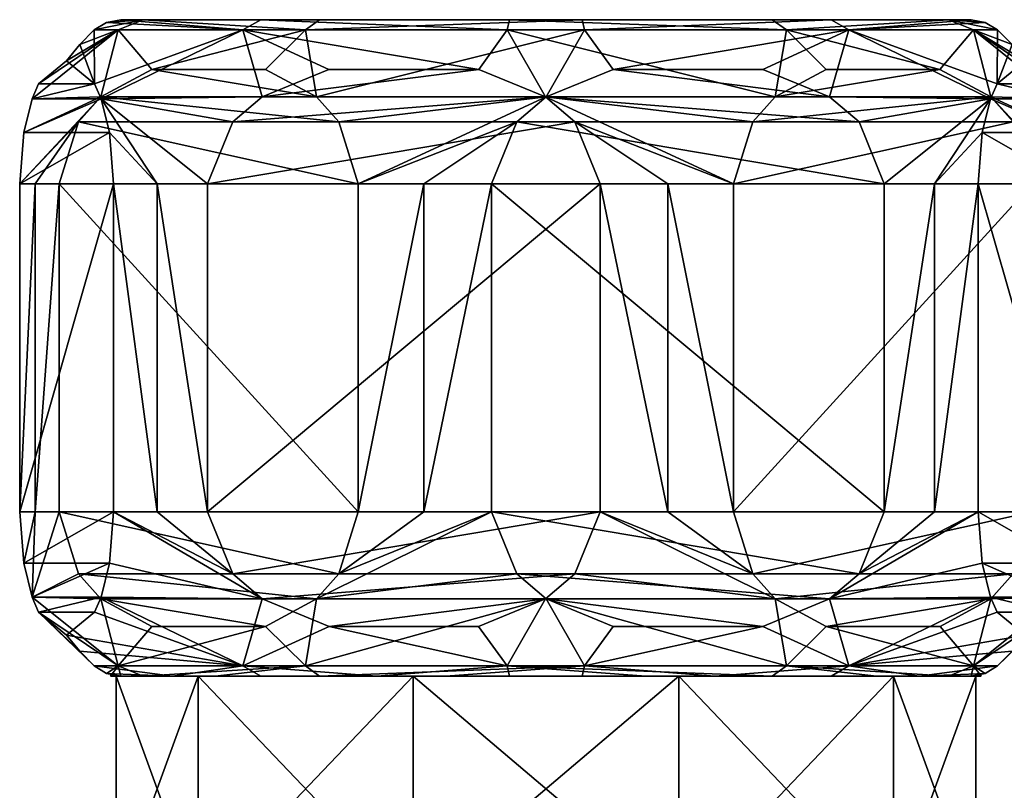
# Model space of a CAD drawing. Header units: metres. Extents: x -150 to 150, y -23 to 84.
# Tile 9 of 27: x -89 to -65, y 33 to 52. Entities that reach past the tile are written whole.
import ezdxf

# ---------------------------------------------------------------- set-up
doc = ezdxf.new("R2010")
doc.units = ezdxf.units.M
doc.layers.add('solid_26009110_SW0001', color=7, linetype='CONTINUOUS')

msp = doc.modelspace()

# ---------------------------------------------------------------- linework, layer by layer
at = {"layer": 'solid_26009110_SW0001'}
for points in [[(-87.507088, 51.849998, 2.58777), (-86.315651, 52.099998, -4.121289), (-86.925972, 51.849998, -4.376252)], [(-87.207375, 52.035416, 2.517308), (-86.315651, 52.099998, -4.121289), (-87.507088, 51.849998, 2.58777)], [(-87.207375, 52.035416, 2.517308), (-86.863205, 52.099998, 2.436393), (-86.315651, 52.099998, -4.121289)], [(-87.207375, 52.035416, 2.517308), (-83.883865, 51.849998, 8.563353), (-86.863205, 52.099998, 2.436393)], [(-86.925972, 51.849998, -4.376252), (-86.315651, 52.099998, -4.121289), (-82.362488, 51.849998, -9.668698)], [(-86.863205, 52.099998, 2.436393), (-83.451088, 52.099998, 8.063149), (-66.136795, 52.099998, -2.436393)], [(-69.548912, 52.099998, -8.063149), (-86.863205, 52.099998, 2.436393), (-66.136795, 52.099998, -2.436393)], [(-83.883865, 51.849998, 8.563353), (-83.451088, 52.099998, 8.063149), (-86.863205, 52.099998, 2.436393)], [(-69.548912, 52.099998, -8.063149), (-86.315651, 52.099998, -4.121289), (-86.863205, 52.099998, 2.436393)], [(-75.615105, 52.099998, -10.608909), (-82.019234, 52.099998, -9.103296), (-86.315651, 52.099998, -4.121289)], [(-82.362488, 51.849998, -9.668698), (-86.315651, 52.099998, -4.121289), (-82.019234, 52.099998, -9.103296)], [(-69.548912, 52.099998, -8.063149), (-75.615105, 52.099998, -10.608909), (-86.315651, 52.099998, -4.121289)], [(-77.440262, 51.849998, 11.268027), (-83.451088, 52.099998, 8.063149), (-83.883865, 51.849998, 8.563353)], [(-83.451088, 52.099998, 8.063149), (-66.684349, 52.099998, 4.121289), (-66.136795, 52.099998, -2.436393)], [(-83.451088, 52.099998, 8.063149), (-77.384895, 52.099998, 10.608909), (-66.684349, 52.099998, 4.121289)], [(-77.440262, 51.849998, 11.268027), (-77.384895, 52.099998, 10.608909), (-83.451088, 52.099998, 8.063149)], [(-82.362488, 51.849998, -9.668698), (-82.019234, 52.099998, -9.103296), (-75.615105, 52.099998, -10.608909)], [(-82.362488, 51.849998, -9.668698), (-75.615105, 52.099998, -10.608909), (-75.559738, 51.849998, -11.268027)], [(-70.637512, 51.849998, 9.668698), (-77.384895, 52.099998, 10.608909), (-77.440262, 51.849998, 11.268027)], [(-77.384895, 52.099998, 10.608909), (-70.980766, 52.099998, 9.103296), (-66.684349, 52.099998, 4.121289)], [(-70.637512, 51.849998, 9.668698), (-70.980766, 52.099998, 9.103296), (-77.384895, 52.099998, 10.608909)], [(-75.559738, 51.849998, -11.268027), (-75.615105, 52.099998, -10.608909), (-69.548912, 52.099998, -8.063149)], [(-75.559738, 51.849998, -11.268027), (-69.548912, 52.099998, -8.063149), (-69.116135, 51.849998, -8.563353)], [(-70.637512, 51.849998, 9.668698), (-66.684349, 52.099998, 4.121289), (-70.980766, 52.099998, 9.103296)], [(-66.074028, 51.849998, 4.376252), (-66.684349, 52.099998, 4.121289), (-70.637512, 51.849998, 9.668698)], [(-69.116135, 51.849998, -8.563353), (-69.548912, 52.099998, -8.063149), (-66.136795, 52.099998, -2.436393)], [(-65.792625, 52.035416, -2.517308), (-69.116135, 51.849998, -8.563353), (-66.136795, 52.099998, -2.436393)], [(-65.792625, 52.035416, -2.517308), (-66.136795, 52.099998, -2.436393), (-66.684349, 52.099998, 4.121289)], [(-66.074028, 51.849998, 4.376252), (-65.492912, 51.849998, -2.58777), (-66.684349, 52.099998, 4.121289)], [(-65.792625, 52.035416, -2.517308), (-66.684349, 52.099998, 4.121289), (-65.492912, 51.849998, -2.58777)], [(-86.925972, 51.849998, -4.376252), (-87.345856, 50.216743, -6.274085), (-89.022163, 50.173885, -0.829408)], [(-86.925972, 51.849998, -4.376252), (-89.022163, 50.173885, -0.829408), (-88.863708, 50.539169, -0.155392)], [(-88.181511, 51.099998, 2.746327), (-86.925972, 51.849998, -4.376252), (-88.863708, 50.539169, -0.155392)], [(-88.181511, 51.099998, 2.746327), (-87.862984, 51.492729, 2.671442), (-86.925972, 51.849998, -4.376252)], [(-87.862984, 51.492729, 2.671442), (-87.507088, 51.849998, 2.58777), (-86.925972, 51.849998, -4.376252)], [(-87.499466, 50.539452, 5.647408), (-87.507088, 51.849998, 2.58777), (-87.862984, 51.492729, 2.671442)], [(-87.207375, 52.035416, 2.517308), (-87.507088, 51.849998, 2.58777), (-83.883865, 51.849998, 8.563353)], [(-87.499466, 50.539452, 5.647408), (-83.883865, 51.849998, 8.563353), (-87.507088, 51.849998, 2.58777)], [(-87.499466, 50.539452, 5.647408), (-87.340889, 50.173988, 6.321902), (-83.883865, 51.849998, 8.563353)], [(-86.925972, 51.849998, -4.376252), (-86.10627, 50.88868, -7.439354), (-87.345856, 50.216743, -6.274085)], [(-87.340889, 50.173988, 6.321902), (-83.414932, 50.216244, 10.44923), (-83.883865, 51.849998, 8.563353)], [(-86.925972, 51.849998, -4.376252), (-82.362488, 51.849998, -9.668698), (-86.10627, 50.88868, -7.439354)], [(-82.362488, 51.849998, -9.668698), (-83.331245, 50.888432, -10.048016), (-86.10627, 50.88868, -7.439354)], [(-78.137314, 50.888138, 12.039622), (-77.440262, 51.849998, 11.268027), (-83.883865, 51.849998, 8.563353)], [(-81.787727, 50.888062, 10.939582), (-78.137314, 50.888138, 12.039622), (-83.883865, 51.849998, 8.563353)], [(-83.414932, 50.216244, 10.44923), (-81.787727, 50.888062, 10.939582), (-83.883865, 51.849998, 8.563353)], [(-82.362488, 51.849998, -9.668698), (-82.092117, 50.216484, -11.212851), (-83.331245, 50.888432, -10.048016)], [(-82.362488, 51.849998, -9.668698), (-75.559738, 51.849998, -11.268027), (-82.092117, 50.216484, -11.212851)], [(-75.559738, 51.849998, -11.268027), (-76.490013, 50.216358, -12.530012), (-82.092117, 50.216484, -11.212851)], [(-78.137314, 50.888138, 12.039622), (-76.509987, 50.216358, 12.530012), (-77.440262, 51.849998, 11.268027)], [(-70.907883, 50.216484, 11.212851), (-70.637512, 51.849998, 9.668698), (-77.440262, 51.849998, 11.268027)], [(-76.509987, 50.216358, 12.530012), (-70.907883, 50.216484, 11.212851), (-77.440262, 51.849998, 11.268027)], [(-75.559738, 51.849998, -11.268027), (-74.862686, 50.888138, -12.039622), (-76.490013, 50.216358, -12.530012)], [(-75.559738, 51.849998, -11.268027), (-69.116135, 51.849998, -8.563353), (-74.862686, 50.888138, -12.039622)], [(-69.116135, 51.849998, -8.563353), (-71.212273, 50.888062, -10.939582), (-74.862686, 50.888138, -12.039622)], [(-69.116135, 51.849998, -8.563353), (-69.585068, 50.216244, -10.44923), (-71.212273, 50.888062, -10.939582)], [(-70.907883, 50.216484, 11.212851), (-69.668755, 50.888432, 10.048016), (-70.637512, 51.849998, 9.668698)], [(-66.89373, 50.88868, 7.439354), (-66.074028, 51.849998, 4.376252), (-70.637512, 51.849998, 9.668698)], [(-69.668755, 50.888432, 10.048016), (-66.89373, 50.88868, 7.439354), (-70.637512, 51.849998, 9.668698)], [(-69.116135, 51.849998, -8.563353), (-65.659111, 50.173988, -6.321902), (-69.585068, 50.216244, -10.44923)], [(-65.792625, 52.035416, -2.517308), (-65.492912, 51.849998, -2.58777), (-69.116135, 51.849998, -8.563353)], [(-69.116135, 51.849998, -8.563353), (-65.500534, 50.539452, -5.647408), (-65.659111, 50.173988, -6.321902)], [(-69.116135, 51.849998, -8.563353), (-65.492912, 51.849998, -2.58777), (-65.500534, 50.539452, -5.647408)], [(-66.89373, 50.88868, 7.439354), (-65.654144, 50.216743, 6.274085), (-66.074028, 51.849998, 4.376252)], [(-66.074028, 51.849998, 4.376252), (-64.818489, 51.099998, -2.746327), (-65.137016, 51.492729, -2.671442)], [(-64.136292, 50.539169, 0.155392), (-64.818489, 51.099998, -2.746327), (-66.074028, 51.849998, 4.376252)], [(-66.074028, 51.849998, 4.376252), (-65.137016, 51.492729, -2.671442), (-65.492912, 51.849998, -2.58777)], [(-63.977833, 50.173885, 0.829408), (-64.136292, 50.539169, 0.155392), (-66.074028, 51.849998, 4.376252)], [(-65.654144, 50.216743, 6.274085), (-63.977833, 50.173885, 0.829408), (-66.074028, 51.849998, 4.376252)], [(-65.492912, 51.849998, -2.58777), (-65.137016, 51.492729, -2.671442), (-65.500534, 50.539452, -5.647408)], [(-87.499466, 50.539452, 5.647408), (-87.862984, 51.492729, 2.671442), (-88.181511, 51.099998, 2.746327)], [(-65.137016, 51.492729, -2.671442), (-64.818489, 51.099998, -2.746327), (-65.500534, 50.539452, -5.647408)], [(-87.499466, 50.539452, 5.647408), (-88.181511, 51.099998, 2.746327), (-88.863708, 50.539169, -0.155392)], [(-82.092117, 50.216484, -11.212851), (-87.345856, 50.216743, -6.274085), (-86.10627, 50.88868, -7.439354)], [(-82.092117, 50.216484, -11.212851), (-86.10627, 50.88868, -7.439354), (-83.331245, 50.888432, -10.048016)], [(-83.414932, 50.216244, 10.44923), (-76.509987, 50.216358, 12.530012), (-78.137314, 50.888138, 12.039622)], [(-83.414932, 50.216244, 10.44923), (-78.137314, 50.888138, 12.039622), (-81.787727, 50.888062, 10.939582)], [(-69.585068, 50.216244, -10.44923), (-76.490013, 50.216358, -12.530012), (-74.862686, 50.888138, -12.039622)], [(-69.585068, 50.216244, -10.44923), (-74.862686, 50.888138, -12.039622), (-71.212273, 50.888062, -10.939582)], [(-70.907883, 50.216484, 11.212851), (-65.654144, 50.216743, 6.274085), (-66.89373, 50.88868, 7.439354)], [(-70.907883, 50.216484, 11.212851), (-66.89373, 50.88868, 7.439354), (-69.668755, 50.888432, 10.048016)], [(-64.136292, 50.539169, 0.155392), (-65.500534, 50.539452, -5.647408), (-64.818489, 51.099998, -2.746327)], [(-87.499466, 50.539452, 5.647408), (-88.863708, 50.539169, -0.155392), (-89.022163, 50.173885, -0.829408)], [(-87.499466, 50.539452, 5.647408), (-89.022163, 50.173885, -0.829408), (-87.340889, 50.173988, 6.321902)], [(-63.977833, 50.173885, 0.829408), (-65.659111, 50.173988, -6.321902), (-65.500534, 50.539452, -5.647408)], [(-63.977833, 50.173885, 0.829408), (-65.500534, 50.539452, -5.647408), (-64.136292, 50.539169, 0.155392)], [(-87.345856, 50.216743, -6.274085), (-87.892998, 49.611195, -5.759746), (-89.325813, 48.099998, -2.120969)], [(-89.227753, 49.349739, -1.703872), (-87.345856, 50.216743, -6.274085), (-89.325813, 48.099998, -2.120969)], [(-89.227753, 49.349739, -1.703872), (-89.022163, 50.173885, -0.829408), (-87.345856, 50.216743, -6.274085)], [(-87.340889, 50.173988, 6.321902), (-89.022163, 50.173885, -0.829408), (-89.227753, 49.349739, -1.703872)], [(-87.1353, 49.349945, 7.196382), (-87.340889, 50.173988, 6.321902), (-89.227753, 49.349739, -1.703872)], [(-81.545044, 49.610825, -11.72713), (-87.892998, 49.611195, -5.759746), (-87.345856, 50.216743, -6.274085)], [(-81.545044, 49.610825, -11.72713), (-87.345856, 50.216743, -6.274085), (-82.092117, 50.216484, -11.212851)], [(-84.134132, 49.610077, 10.2325), (-83.414932, 50.216244, 10.44923), (-87.340889, 50.173988, 6.321902)], [(-85.971931, 48.099998, 8.904073), (-87.340889, 50.173988, 6.321902), (-87.1353, 49.349945, 7.196382)], [(-84.749718, 48.099998, 10.046996), (-84.134132, 49.610077, 10.2325), (-87.340889, 50.173988, 6.321902)], [(-85.971931, 48.099998, 8.904073), (-84.749718, 48.099998, 10.046996), (-87.340889, 50.173988, 6.321902)], [(-84.134132, 49.610077, 10.2325), (-76.509987, 50.216358, 12.530012), (-83.414932, 50.216244, 10.44923)], [(-75.790985, 49.610516, 12.746679), (-76.509987, 50.216358, 12.530012), (-84.134132, 49.610077, 10.2325)], [(-81.545044, 49.610825, -11.72713), (-82.092117, 50.216484, -11.212851), (-76.490013, 50.216358, -12.530012)], [(-81.545044, 49.610825, -11.72713), (-76.490013, 50.216358, -12.530012), (-81.076096, 48.099998, -12.167965)], [(-77.209015, 49.610516, -12.746679), (-81.076096, 48.099998, -12.167965), (-76.490013, 50.216358, -12.530012)], [(-68.865868, 49.610077, -10.2325), (-77.209015, 49.610516, -12.746679), (-76.490013, 50.216358, -12.530012)], [(-71.454956, 49.610825, 11.72713), (-70.907883, 50.216484, 11.212851), (-76.509987, 50.216358, 12.530012)], [(-75.790985, 49.610516, 12.746679), (-71.923904, 48.099998, 12.167965), (-76.509987, 50.216358, 12.530012)], [(-71.454956, 49.610825, 11.72713), (-76.509987, 50.216358, 12.530012), (-71.923904, 48.099998, 12.167965)], [(-68.865868, 49.610077, -10.2325), (-76.490013, 50.216358, -12.530012), (-69.585068, 50.216244, -10.44923)], [(-71.454956, 49.610825, 11.72713), (-65.654144, 50.216743, 6.274085), (-70.907883, 50.216484, 11.212851)], [(-71.454956, 49.610825, 11.72713), (-65.107002, 49.611195, 5.759746), (-65.654144, 50.216743, 6.274085)], [(-68.865868, 49.610077, -10.2325), (-69.585068, 50.216244, -10.44923), (-65.659111, 50.173988, -6.321902)], [(-68.865868, 49.610077, -10.2325), (-65.659111, 50.173988, -6.321902), (-68.250282, 48.099998, -10.046996)], [(-67.028069, 48.099998, -8.904073), (-68.250282, 48.099998, -10.046996), (-65.659111, 50.173988, -6.321902)], [(-65.8647, 49.349945, -7.196382), (-67.028069, 48.099998, -8.904073), (-65.659111, 50.173988, -6.321902)], [(-63.772247, 49.349739, 1.703872), (-65.8647, 49.349945, -7.196382), (-65.659111, 50.173988, -6.321902)], [(-63.772247, 49.349739, 1.703872), (-65.659111, 50.173988, -6.321902), (-63.977833, 50.173885, 0.829408)], [(-63.772247, 49.349739, 1.703872), (-63.977833, 50.173885, 0.829408), (-65.654144, 50.216743, 6.274085)], [(-65.107002, 49.611195, 5.759746), (-63.674187, 48.099998, 2.120969), (-65.654144, 50.216743, 6.274085)], [(-63.772247, 49.349739, 1.703872), (-65.654144, 50.216743, 6.274085), (-63.674187, 48.099998, 2.120969)], [(-87.892998, 49.611195, -5.759746), (-88.947121, 48.099998, -3.750897), (-89.325813, 48.099998, -2.120969)], [(-87.892998, 49.611195, -5.759746), (-88.362198, 48.099998, -5.318678), (-88.947121, 48.099998, -3.750897)], [(-81.076096, 48.099998, -12.167965), (-88.362198, 48.099998, -5.318678), (-87.892998, 49.611195, -5.759746)], [(-81.545044, 49.610825, -11.72713), (-81.076096, 48.099998, -12.167965), (-87.892998, 49.611195, -5.759746)], [(-75.790985, 49.610516, 12.746679), (-84.134132, 49.610077, 10.2325), (-84.749718, 48.099998, 10.046996)], [(-75.790985, 49.610516, 12.746679), (-84.749718, 48.099998, 10.046996), (-75.175011, 48.099998, 12.932301)], [(-77.209015, 49.610516, -12.746679), (-79.475189, 48.099998, -12.654969), (-81.076096, 48.099998, -12.167965)], [(-77.209015, 49.610516, -12.746679), (-77.824989, 48.099998, -12.932301), (-79.475189, 48.099998, -12.654969)], [(-68.250282, 48.099998, -10.046996), (-77.824989, 48.099998, -12.932301), (-77.209015, 49.610516, -12.746679)], [(-68.865868, 49.610077, -10.2325), (-68.250282, 48.099998, -10.046996), (-77.209015, 49.610516, -12.746679)], [(-75.790985, 49.610516, 12.746679), (-73.524811, 48.099998, 12.654969), (-71.923904, 48.099998, 12.167965)], [(-75.790985, 49.610516, 12.746679), (-75.175011, 48.099998, 12.932301), (-73.524811, 48.099998, 12.654969)], [(-71.923904, 48.099998, 12.167965), (-64.637802, 48.099998, 5.318678), (-65.107002, 49.611195, 5.759746)], [(-71.454956, 49.610825, 11.72713), (-71.923904, 48.099998, 12.167965), (-65.107002, 49.611195, 5.759746)], [(-87.1353, 49.349945, 7.196382), (-89.227753, 49.349739, -1.703872), (-89.325813, 48.099998, -2.120969)], [(-87.037209, 48.099998, 7.613623), (-87.1353, 49.349945, 7.196382), (-89.325813, 48.099998, -2.120969)], [(-87.037209, 48.099998, 7.613623), (-85.971931, 48.099998, 8.904073), (-87.1353, 49.349945, 7.196382)], [(-65.8647, 49.349945, -7.196382), (-65.962791, 48.099998, -7.613623), (-67.028069, 48.099998, -8.904073)], [(-63.674187, 48.099998, 2.120969), (-65.962791, 48.099998, -7.613623), (-65.8647, 49.349945, -7.196382)], [(-63.772247, 49.349739, 1.703872), (-63.674187, 48.099998, 2.120969), (-65.8647, 49.349945, -7.196382)], [(-89.325813, 40.099998, -2.120969), (-89.325813, 48.099998, -2.120969), (-88.947121, 48.099998, -3.750897)], [(-87.037209, 48.099998, 7.613623), (-89.325813, 48.099998, -2.120969), (-89.325813, 40.099998, -2.120969)], [(-89.325813, 40.099998, -2.120969), (-88.947121, 48.099998, -3.750897), (-88.947121, 40.099998, -3.750897)], [(-87.037209, 40.099998, 7.613623), (-87.037209, 48.099998, 7.613623), (-89.325813, 40.099998, -2.120969)], [(-88.947121, 40.099998, -3.750897), (-88.947121, 48.099998, -3.750897), (-88.362198, 48.099998, -5.318678)], [(-88.947121, 40.099998, -3.750897), (-88.362198, 48.099998, -5.318678), (-88.362198, 40.099998, -5.318678)], [(-81.076096, 40.099998, -12.167965), (-88.362198, 48.099998, -5.318678), (-81.076096, 48.099998, -12.167965)], [(-81.076096, 40.099998, -12.167965), (-88.362198, 40.099998, -5.318678), (-88.362198, 48.099998, -5.318678)], [(-85.971931, 40.099998, 8.904073), (-85.971931, 48.099998, 8.904073), (-87.037209, 48.099998, 7.613623)], [(-85.971931, 40.099998, 8.904073), (-87.037209, 48.099998, 7.613623), (-87.037209, 40.099998, 7.613623)], [(-84.749718, 40.099998, 10.046996), (-84.749718, 48.099998, 10.046996), (-85.971931, 48.099998, 8.904073)], [(-85.971931, 40.099998, 8.904073), (-84.749718, 40.099998, 10.046996), (-85.971931, 48.099998, 8.904073)], [(-84.749718, 40.099998, 10.046996), (-75.175011, 48.099998, 12.932301), (-84.749718, 48.099998, 10.046996)], [(-75.175011, 40.099998, 12.932301), (-75.175011, 48.099998, 12.932301), (-84.749718, 40.099998, 10.046996)], [(-81.076096, 40.099998, -12.167965), (-81.076096, 48.099998, -12.167965), (-79.475189, 48.099998, -12.654969)], [(-81.076096, 40.099998, -12.167965), (-79.475189, 48.099998, -12.654969), (-79.475189, 40.099998, -12.654969)], [(-79.475189, 40.099998, -12.654969), (-79.475189, 48.099998, -12.654969), (-77.824989, 48.099998, -12.932301)], [(-79.475189, 40.099998, -12.654969), (-77.824989, 48.099998, -12.932301), (-77.824989, 40.099998, -12.932301)], [(-68.250282, 40.099998, -10.046996), (-77.824989, 48.099998, -12.932301), (-68.250282, 48.099998, -10.046996)], [(-77.824989, 40.099998, -12.932301), (-77.824989, 48.099998, -12.932301), (-68.250282, 40.099998, -10.046996)], [(-73.524811, 40.099998, 12.654969), (-73.524811, 48.099998, 12.654969), (-75.175011, 48.099998, 12.932301)], [(-73.524811, 40.099998, 12.654969), (-75.175011, 48.099998, 12.932301), (-75.175011, 40.099998, 12.932301)], [(-71.923904, 40.099998, 12.167965), (-71.923904, 48.099998, 12.167965), (-73.524811, 48.099998, 12.654969)], [(-71.923904, 40.099998, 12.167965), (-73.524811, 48.099998, 12.654969), (-73.524811, 40.099998, 12.654969)], [(-71.923904, 40.099998, 12.167965), (-64.637802, 48.099998, 5.318678), (-71.923904, 48.099998, 12.167965)], [(-64.637802, 40.099998, 5.318678), (-64.637802, 48.099998, 5.318678), (-71.923904, 40.099998, 12.167965)], [(-68.250282, 40.099998, -10.046996), (-68.250282, 48.099998, -10.046996), (-67.028069, 48.099998, -8.904073)], [(-67.028069, 40.099998, -8.904073), (-68.250282, 40.099998, -10.046996), (-67.028069, 48.099998, -8.904073)], [(-67.028069, 40.099998, -8.904073), (-67.028069, 48.099998, -8.904073), (-65.962791, 48.099998, -7.613623)], [(-65.962791, 40.099998, -7.613623), (-67.028069, 40.099998, -8.904073), (-65.962791, 48.099998, -7.613623)], [(-63.674187, 40.099998, 2.120969), (-65.962791, 40.099998, -7.613623), (-65.962791, 48.099998, -7.613623)], [(-63.674187, 40.099998, 2.120969), (-65.962791, 48.099998, -7.613623), (-63.674187, 48.099998, 2.120969)], [(-89.325813, 40.099998, -2.120969), (-88.947121, 40.099998, -3.750897), (-89.227722, 38.850052, -1.703725)], [(-87.037209, 40.099998, 7.613623), (-89.325813, 40.099998, -2.120969), (-89.227722, 38.850052, -1.703725)], [(-88.947121, 40.099998, -3.750897), (-89.022125, 38.026009, -0.829243), (-89.227722, 38.850052, -1.703725)], [(-87.135262, 38.850277, 7.196537), (-87.037209, 40.099998, 7.613623), (-89.227722, 38.850052, -1.703725)], [(-88.362198, 40.099998, -5.318678), (-87.89325, 38.589184, -5.759507), (-89.022125, 38.026009, -0.829243)], [(-88.947121, 40.099998, -3.750897), (-88.362198, 40.099998, -5.318678), (-89.022125, 38.026009, -0.829243)], [(-81.545296, 38.588802, -11.726894), (-87.89325, 38.589184, -5.759507), (-88.362198, 40.099998, -5.318678)], [(-81.545296, 38.588802, -11.726894), (-88.362198, 40.099998, -5.318678), (-81.076096, 40.099998, -12.167965)], [(-87.135262, 38.850277, 7.196537), (-83.414146, 37.983257, 10.449468), (-87.037209, 40.099998, 7.613623)], [(-84.133141, 38.588802, 10.2328), (-85.971931, 40.099998, 8.904073), (-87.037209, 40.099998, 7.613623)], [(-83.414146, 37.983257, 10.449468), (-84.133141, 38.588802, 10.2328), (-87.037209, 40.099998, 7.613623)], [(-84.133141, 38.588802, 10.2328), (-84.749718, 40.099998, 10.046996), (-85.971931, 40.099998, 8.904073)], [(-75.175011, 40.099998, 12.932301), (-84.749718, 40.099998, 10.046996), (-84.133141, 38.588802, 10.2328)], [(-75.79126, 38.589176, 12.746596), (-75.175011, 40.099998, 12.932301), (-84.133141, 38.588802, 10.2328)], [(-81.545296, 38.588802, -11.726894), (-77.824989, 40.099998, -12.932301), (-82.092438, 37.983253, -11.212552)], [(-77.20874, 38.589176, -12.746596), (-82.092438, 37.983253, -11.212552), (-77.824989, 40.099998, -12.932301)], [(-81.545296, 38.588802, -11.726894), (-79.475189, 40.099998, -12.654969), (-77.824989, 40.099998, -12.932301)], [(-81.545296, 38.588802, -11.726894), (-81.076096, 40.099998, -12.167965), (-79.475189, 40.099998, -12.654969)], [(-77.824989, 40.099998, -12.932301), (-68.250282, 40.099998, -10.046996), (-68.866859, 38.588802, -10.2328)], [(-77.20874, 38.589176, -12.746596), (-77.824989, 40.099998, -12.932301), (-68.866859, 38.588802, -10.2328)], [(-75.79126, 38.589176, 12.746596), (-70.907562, 37.983253, 11.212552), (-75.175011, 40.099998, 12.932301)], [(-71.454704, 38.588802, 11.726894), (-75.175011, 40.099998, 12.932301), (-70.907562, 37.983253, 11.212552)], [(-71.454704, 38.588802, 11.726894), (-73.524811, 40.099998, 12.654969), (-75.175011, 40.099998, 12.932301)], [(-71.454704, 38.588802, 11.726894), (-71.923904, 40.099998, 12.167965), (-73.524811, 40.099998, 12.654969)], [(-64.637802, 40.099998, 5.318678), (-71.923904, 40.099998, 12.167965), (-71.454704, 38.588802, 11.726894)], [(-65.10675, 38.589184, 5.759507), (-64.637802, 40.099998, 5.318678), (-71.454704, 38.588802, 11.726894)], [(-68.866859, 38.588802, -10.2328), (-65.962791, 40.099998, -7.613623), (-69.585854, 37.983257, -10.449468)], [(-65.864738, 38.850277, -7.196537), (-69.585854, 37.983257, -10.449468), (-65.962791, 40.099998, -7.613623)], [(-68.866859, 38.588802, -10.2328), (-68.250282, 40.099998, -10.046996), (-67.028069, 40.099998, -8.904073)], [(-68.866859, 38.588802, -10.2328), (-67.028069, 40.099998, -8.904073), (-65.962791, 40.099998, -7.613623)], [(-63.772282, 38.850052, 1.703725), (-65.864738, 38.850277, -7.196537), (-65.962791, 40.099998, -7.613623)], [(-63.772282, 38.850052, 1.703725), (-65.962791, 40.099998, -7.613623), (-63.674187, 40.099998, 2.120969)], [(-87.135262, 38.850277, 7.196537), (-89.227722, 38.850052, -1.703725), (-89.022125, 38.026009, -0.829243)], [(-87.135262, 38.850277, 7.196537), (-89.022125, 38.026009, -0.829243), (-87.340851, 38.026123, 6.322073)], [(-87.135262, 38.850277, 7.196537), (-87.340851, 38.026123, 6.322073), (-83.414146, 37.983257, 10.449468)], [(-65.864738, 38.850277, -7.196537), (-65.659149, 38.026123, -6.322073), (-69.585854, 37.983257, -10.449468)], [(-63.977871, 38.026009, 0.829243), (-65.659149, 38.026123, -6.322073), (-65.864738, 38.850277, -7.196537)], [(-63.772282, 38.850052, 1.703725), (-63.977871, 38.026009, 0.829243), (-65.864738, 38.850277, -7.196537)], [(-87.89325, 38.589184, -5.759507), (-87.346169, 37.983517, -6.273788), (-89.022125, 38.026009, -0.829243)], [(-87.89325, 38.589184, -5.759507), (-82.092438, 37.983253, -11.212552), (-87.346169, 37.983517, -6.273788)], [(-81.545296, 38.588802, -11.726894), (-82.092438, 37.983253, -11.212552), (-87.89325, 38.589184, -5.759507)], [(-75.79126, 38.589176, 12.746596), (-84.133141, 38.588802, 10.2328), (-83.414146, 37.983257, 10.449468)], [(-75.79126, 38.589176, 12.746596), (-83.414146, 37.983257, 10.449468), (-76.510178, 37.983513, 12.529953)], [(-77.20874, 38.589176, -12.746596), (-76.489822, 37.983513, -12.529953), (-82.092438, 37.983253, -11.212552)], [(-77.20874, 38.589176, -12.746596), (-69.585854, 37.983257, -10.449468), (-76.489822, 37.983513, -12.529953)], [(-77.20874, 38.589176, -12.746596), (-68.866859, 38.588802, -10.2328), (-69.585854, 37.983257, -10.449468)], [(-75.79126, 38.589176, 12.746596), (-76.510178, 37.983513, 12.529953), (-70.907562, 37.983253, 11.212552)], [(-65.10675, 38.589184, 5.759507), (-71.454704, 38.588802, 11.726894), (-70.907562, 37.983253, 11.212552)], [(-65.10675, 38.589184, 5.759507), (-70.907562, 37.983253, 11.212552), (-65.653831, 37.983517, 6.273788)], [(-65.10675, 38.589184, 5.759507), (-65.653831, 37.983517, 6.273788), (-63.977871, 38.026009, 0.829243)], [(-87.340851, 38.026123, 6.322073), (-89.022125, 38.026009, -0.829243), (-88.863548, 37.660542, -0.154737)], [(-89.022125, 38.026009, -0.829243), (-87.346169, 37.983517, -6.273788), (-86.925972, 36.349998, -4.376251)], [(-88.863548, 37.660542, -0.154737), (-89.022125, 38.026009, -0.829243), (-86.925972, 36.349998, -4.376251)], [(-87.499306, 37.660847, 5.648083), (-87.340851, 38.026123, 6.322073), (-88.863548, 37.660542, -0.154737)], [(-83.883865, 36.349998, 8.563353), (-87.340851, 38.026123, 6.322073), (-87.499306, 37.660847, 5.648083)], [(-87.346169, 37.983517, -6.273788), (-86.107063, 37.311577, -7.438608), (-86.925972, 36.349998, -4.376251)], [(-87.346169, 37.983517, -6.273788), (-82.092438, 37.983253, -11.212552), (-83.332039, 37.311314, -10.047271)], [(-87.346169, 37.983517, -6.273788), (-83.332039, 37.311314, -10.047271), (-86.107063, 37.311577, -7.438608)], [(-83.883865, 36.349998, 8.563353), (-83.414146, 37.983257, 10.449468), (-87.340851, 38.026123, 6.322073)], [(-83.883865, 36.349998, 8.563353), (-81.785194, 37.311317, 10.940346), (-83.414146, 37.983257, 10.449468)], [(-76.510178, 37.983513, 12.529953), (-83.414146, 37.983257, 10.449468), (-81.785194, 37.311317, 10.940346)], [(-83.332039, 37.311314, -10.047271), (-82.092438, 37.983253, -11.212552), (-82.362488, 36.349998, -9.668698)], [(-76.489822, 37.983513, -12.529953), (-75.559738, 36.349998, -11.268027), (-82.362488, 36.349998, -9.668698)], [(-82.092438, 37.983253, -11.212552), (-76.489822, 37.983513, -12.529953), (-82.362488, 36.349998, -9.668698)], [(-76.510178, 37.983513, 12.529953), (-81.785194, 37.311317, 10.940346), (-78.138519, 37.311569, 12.039259)], [(-77.440262, 36.349998, 11.268027), (-76.510178, 37.983513, 12.529953), (-78.138519, 37.311569, 12.039259)], [(-77.440262, 36.349998, 11.268027), (-70.637512, 36.349998, 9.668698), (-76.510178, 37.983513, 12.529953)], [(-70.637512, 36.349998, 9.668698), (-70.907562, 37.983253, 11.212552), (-76.510178, 37.983513, 12.529953)], [(-76.489822, 37.983513, -12.529953), (-74.861481, 37.311569, -12.039259), (-75.559738, 36.349998, -11.268027)], [(-76.489822, 37.983513, -12.529953), (-69.585854, 37.983257, -10.449468), (-71.214806, 37.311317, -10.940346)], [(-76.489822, 37.983513, -12.529953), (-71.214806, 37.311317, -10.940346), (-74.861481, 37.311569, -12.039259)], [(-71.214806, 37.311317, -10.940346), (-69.585854, 37.983257, -10.449468), (-69.116135, 36.349998, -8.563353)], [(-65.653831, 37.983517, 6.273788), (-70.907562, 37.983253, 11.212552), (-69.667961, 37.311314, 10.047271)], [(-70.637512, 36.349998, 9.668698), (-69.667961, 37.311314, 10.047271), (-70.907562, 37.983253, 11.212552)], [(-65.653831, 37.983517, 6.273788), (-69.667961, 37.311314, 10.047271), (-66.892937, 37.311577, 7.438608)], [(-69.585854, 37.983257, -10.449468), (-65.659149, 38.026123, -6.322073), (-69.116135, 36.349998, -8.563353)], [(-65.659149, 38.026123, -6.322073), (-65.500694, 37.660847, -5.648083), (-69.116135, 36.349998, -8.563353)], [(-66.074028, 36.349998, 4.376251), (-65.653831, 37.983517, 6.273788), (-66.892937, 37.311577, 7.438608)], [(-66.074028, 36.349998, 4.376251), (-63.977871, 38.026009, 0.829243), (-65.653831, 37.983517, 6.273788)], [(-66.074028, 36.349998, 4.376251), (-64.136452, 37.660542, 0.154737), (-63.977871, 38.026009, 0.829243)], [(-64.136452, 37.660542, 0.154737), (-65.500694, 37.660847, -5.648083), (-65.659149, 38.026123, -6.322073)], [(-64.136452, 37.660542, 0.154737), (-65.659149, 38.026123, -6.322073), (-63.977871, 38.026009, 0.829243)], [(-87.499306, 37.660847, 5.648083), (-88.863548, 37.660542, -0.154737), (-88.181511, 37.099998, 2.746327)], [(-88.863548, 37.660542, -0.154737), (-87.862984, 36.707268, 2.671442), (-88.181511, 37.099998, 2.746327)], [(-88.863548, 37.660542, -0.154737), (-87.507088, 36.349998, 2.58777), (-87.862984, 36.707268, 2.671442)], [(-88.863548, 37.660542, -0.154737), (-86.925972, 36.349998, -4.376251), (-87.507088, 36.349998, 2.58777)], [(-83.883865, 36.349998, 8.563353), (-87.499306, 37.660847, 5.648083), (-88.181511, 37.099998, 2.746327)], [(-65.500694, 37.660847, -5.648083), (-64.818489, 37.099998, -2.746327), (-69.116135, 36.349998, -8.563353)], [(-66.074028, 36.349998, 4.376251), (-65.492912, 36.349998, -2.58777), (-64.136452, 37.660542, 0.154737)], [(-64.136452, 37.660542, 0.154737), (-64.818489, 37.099998, -2.746327), (-65.500694, 37.660847, -5.648083)], [(-64.136452, 37.660542, 0.154737), (-65.492912, 36.349998, -2.58777), (-65.137016, 36.707268, -2.671442)], [(-86.107063, 37.311577, -7.438608), (-83.332039, 37.311314, -10.047271), (-86.925972, 36.349998, -4.376251)], [(-83.332039, 37.311314, -10.047271), (-82.362488, 36.349998, -9.668698), (-86.925972, 36.349998, -4.376251)], [(-83.883865, 36.349998, 8.563353), (-77.440262, 36.349998, 11.268027), (-81.785194, 37.311317, 10.940346)], [(-77.440262, 36.349998, 11.268027), (-78.138519, 37.311569, 12.039259), (-81.785194, 37.311317, 10.940346)], [(-74.861481, 37.311569, -12.039259), (-71.214806, 37.311317, -10.940346), (-75.559738, 36.349998, -11.268027)], [(-71.214806, 37.311317, -10.940346), (-69.116135, 36.349998, -8.563353), (-75.559738, 36.349998, -11.268027)], [(-70.637512, 36.349998, 9.668698), (-66.074028, 36.349998, 4.376251), (-69.667961, 37.311314, 10.047271)], [(-66.074028, 36.349998, 4.376251), (-66.892937, 37.311577, 7.438608), (-69.667961, 37.311314, 10.047271)], [(-83.883865, 36.349998, 8.563353), (-88.181511, 37.099998, 2.746327), (-87.862984, 36.707268, 2.671442)], [(-64.818489, 37.099998, -2.746327), (-65.137016, 36.707268, -2.671442), (-69.116135, 36.349998, -8.563353)], [(-83.883865, 36.349998, 8.563353), (-87.862984, 36.707268, 2.671442), (-87.507088, 36.349998, 2.58777)], [(-65.137016, 36.707268, -2.671442), (-65.492912, 36.349998, -2.58777), (-69.116135, 36.349998, -8.563353)], [(-87.207375, 36.164585, 2.517308), (-87.507088, 36.349998, 2.58777), (-86.925972, 36.349998, -4.376251)], [(-83.883865, 36.349998, 8.563353), (-87.507088, 36.349998, 2.58777), (-85.60273, 36.099998, 5.520176)], [(-87.207375, 36.164585, 2.517308), (-85.60273, 36.099998, 5.520176), (-87.507088, 36.349998, 2.58777)], [(-87.207375, 36.164585, 2.517308), (-86.925972, 36.349998, -4.376251), (-86.863205, 36.099998, 2.436393)], [(-87.108818, 36.099998, -0.885954), (-86.925972, 36.349998, -4.376251), (-86.315659, 36.099998, -4.12127)], [(-86.863205, 36.099998, 2.436393), (-86.925972, 36.349998, -4.376251), (-87.108818, 36.099998, -0.885954)], [(-86.315659, 36.099998, -4.12127), (-86.925972, 36.349998, -4.376251), (-82.362488, 36.349998, -9.668698)], [(-86.315659, 36.099998, -4.12127), (-82.362488, 36.349998, -9.668698), (-84.561974, 36.099998, -6.952453)], [(-83.883865, 36.349998, 8.563353), (-85.60273, 36.099998, 5.520176), (-83.451073, 36.099998, 8.063165)], [(-84.561974, 36.099998, -6.952453), (-82.362488, 36.349998, -9.668698), (-82.019257, 36.099998, -9.103285)], [(-83.883865, 36.349998, 8.563353), (-83.451073, 36.099998, 8.063165), (-80.619583, 36.099998, 9.816364)], [(-83.883865, 36.349998, 8.563353), (-80.619583, 36.099998, 9.816364), (-77.440262, 36.349998, 11.268027)], [(-82.019257, 36.099998, -9.103285), (-82.362488, 36.349998, -9.668698), (-75.559738, 36.349998, -11.268027)], [(-82.019257, 36.099998, -9.103285), (-75.559738, 36.349998, -11.268027), (-78.936409, 36.099998, -10.363198)], [(-77.440262, 36.349998, 11.268027), (-80.619583, 36.099998, 9.816364), (-77.384872, 36.099998, 10.608911)], [(-78.936409, 36.099998, -10.363198), (-75.559738, 36.349998, -11.268027), (-75.615128, 36.099998, -10.608911)], [(-77.440262, 36.349998, 11.268027), (-77.384872, 36.099998, 10.608911), (-74.063591, 36.099998, 10.363198)], [(-77.440262, 36.349998, 11.268027), (-74.063591, 36.099998, 10.363198), (-70.980743, 36.099998, 9.103285)], [(-77.440262, 36.349998, 11.268027), (-70.980743, 36.099998, 9.103285), (-70.637512, 36.349998, 9.668698)], [(-75.615128, 36.099998, -10.608911), (-75.559738, 36.349998, -11.268027), (-72.380417, 36.099998, -9.816364)], [(-72.380417, 36.099998, -9.816364), (-75.559738, 36.349998, -11.268027), (-69.116135, 36.349998, -8.563353)], [(-72.380417, 36.099998, -9.816364), (-69.116135, 36.349998, -8.563353), (-69.548927, 36.099998, -8.063165)], [(-70.637512, 36.349998, 9.668698), (-70.980743, 36.099998, 9.103285), (-68.438026, 36.099998, 6.952453)], [(-70.637512, 36.349998, 9.668698), (-68.438026, 36.099998, 6.952453), (-66.684341, 36.099998, 4.12127)], [(-70.637512, 36.349998, 9.668698), (-66.684341, 36.099998, 4.12127), (-66.074028, 36.349998, 4.376251)], [(-69.548927, 36.099998, -8.063165), (-69.116135, 36.349998, -8.563353), (-67.39727, 36.099998, -5.520176)], [(-67.39727, 36.099998, -5.520176), (-69.116135, 36.349998, -8.563353), (-65.492912, 36.349998, -2.58777)], [(-65.792625, 36.164585, -2.517308), (-67.39727, 36.099998, -5.520176), (-65.492912, 36.349998, -2.58777)], [(-66.074028, 36.349998, 4.376251), (-66.684341, 36.099998, 4.12127), (-65.891182, 36.099998, 0.885954)], [(-66.074028, 36.349998, 4.376251), (-65.891182, 36.099998, 0.885954), (-66.136795, 36.099998, -2.436393)], [(-65.792625, 36.164585, -2.517308), (-66.074028, 36.349998, 4.376251), (-66.136795, 36.099998, -2.436393)], [(-65.792625, 36.164585, -2.517308), (-65.492912, 36.349998, -2.58777), (-66.074028, 36.349998, 4.376251)], [(-87.207375, 36.164585, 2.517308), (-86.863205, 36.099998, 2.436393), (-85.60273, 36.099998, 5.520176)], [(-87.108818, 36.099998, -0.885954), (-86.315659, 36.099998, -4.12127), (-86.977501, 36.099998)], [(-86.863205, 36.099998, 2.436393), (-87.108818, 36.099998, -0.885954), (-86.977501, 36.099998)], [(-84.976463, 36.099998, -6.15854), (-84.976448, 30.6, -6.158559), (-86.977501, 30.6)], [(-84.976463, 36.099998, -6.15854), (-86.977501, 30.6), (-86.977501, 36.099998)], [(-84.976448, 30.6, 6.158559), (-86.977501, 36.099998), (-86.977501, 30.6)], [(-86.315659, 36.099998, -4.12127), (-84.976463, 36.099998, -6.15854), (-86.977501, 36.099998)], [(-84.976463, 36.099998, 6.15854), (-86.977501, 36.099998), (-84.976448, 30.6, 6.158559)], [(-86.863205, 36.099998, 2.436393), (-86.977501, 36.099998), (-84.976463, 36.099998, 6.15854)], [(-85.60273, 36.099998, 5.520176), (-86.863205, 36.099998, 2.436393), (-84.976463, 36.099998, 6.15854)], [(-86.315659, 36.099998, -4.12127), (-84.561974, 36.099998, -6.952453), (-84.976463, 36.099998, -6.15854)], [(-83.451073, 36.099998, 8.063165), (-85.60273, 36.099998, 5.520176), (-84.976463, 36.099998, 6.15854)], [(-84.976463, 36.099998, -6.15854), (-79.737717, 36.099998, -9.964697), (-84.976448, 30.6, -6.158559)], [(-82.019257, 36.099998, -9.103285), (-79.737717, 36.099998, -9.964697), (-84.976463, 36.099998, -6.15854)], [(-84.561974, 36.099998, -6.952453), (-82.019257, 36.099998, -9.103285), (-84.976463, 36.099998, -6.15854)], [(-84.976463, 36.099998, 6.15854), (-84.976448, 30.6, 6.158559), (-79.737808, 30.6, 9.964667)], [(-79.737717, 36.099998, 9.964697), (-84.976463, 36.099998, 6.15854), (-79.737808, 30.6, 9.964667)], [(-83.451073, 36.099998, 8.063165), (-84.976463, 36.099998, 6.15854), (-79.737717, 36.099998, 9.964697)], [(-79.737717, 36.099998, -9.964697), (-79.737808, 30.6, -9.964667), (-84.976448, 30.6, -6.158559)], [(-80.619583, 36.099998, 9.816364), (-83.451073, 36.099998, 8.063165), (-79.737717, 36.099998, 9.964697)], [(-82.019257, 36.099998, -9.103285), (-78.936409, 36.099998, -10.363198), (-79.737717, 36.099998, -9.964697)], [(-77.384872, 36.099998, 10.608911), (-80.619583, 36.099998, 9.816364), (-79.737717, 36.099998, 9.964697)], [(-73.262283, 36.099998, -9.964697), (-73.262192, 30.6, -9.964667), (-79.737808, 30.6, -9.964667)], [(-79.737717, 36.099998, -9.964697), (-73.262283, 36.099998, -9.964697), (-79.737808, 30.6, -9.964667)], [(-79.737717, 36.099998, 9.964697), (-79.737808, 30.6, 9.964667), (-73.262192, 30.6, 9.964667)], [(-75.615128, 36.099998, -10.608911), (-73.262283, 36.099998, -9.964697), (-79.737717, 36.099998, -9.964697)], [(-78.936409, 36.099998, -10.363198), (-75.615128, 36.099998, -10.608911), (-79.737717, 36.099998, -9.964697)], [(-73.262283, 36.099998, 9.964697), (-79.737717, 36.099998, 9.964697), (-73.262192, 30.6, 9.964667)], [(-77.384872, 36.099998, 10.608911), (-79.737717, 36.099998, 9.964697), (-73.262283, 36.099998, 9.964697)], [(-74.063591, 36.099998, 10.363198), (-77.384872, 36.099998, 10.608911), (-73.262283, 36.099998, 9.964697)], [(-75.615128, 36.099998, -10.608911), (-72.380417, 36.099998, -9.816364), (-73.262283, 36.099998, -9.964697)], [(-70.980743, 36.099998, 9.103285), (-74.063591, 36.099998, 10.363198), (-73.262283, 36.099998, 9.964697)], [(-73.262283, 36.099998, -9.964697), (-68.023537, 36.099998, -6.15854), (-73.262192, 30.6, -9.964667)], [(-69.548927, 36.099998, -8.063165), (-68.023537, 36.099998, -6.15854), (-73.262283, 36.099998, -9.964697)], [(-72.380417, 36.099998, -9.816364), (-69.548927, 36.099998, -8.063165), (-73.262283, 36.099998, -9.964697)], [(-73.262283, 36.099998, 9.964697), (-73.262192, 30.6, 9.964667), (-68.023552, 30.6, 6.158559)], [(-68.023537, 36.099998, 6.15854), (-73.262283, 36.099998, 9.964697), (-68.023552, 30.6, 6.158559)], [(-70.980743, 36.099998, 9.103285), (-73.262283, 36.099998, 9.964697), (-68.023537, 36.099998, 6.15854)], [(-68.023537, 36.099998, -6.15854), (-68.023552, 30.6, -6.158559), (-73.262192, 30.6, -9.964667)], [(-68.438026, 36.099998, 6.952453), (-70.980743, 36.099998, 9.103285), (-68.023537, 36.099998, 6.15854)], [(-69.548927, 36.099998, -8.063165), (-67.39727, 36.099998, -5.520176), (-68.023537, 36.099998, -6.15854)], [(-66.684341, 36.099998, 4.12127), (-68.438026, 36.099998, 6.952453), (-68.023537, 36.099998, 6.15854)], [(-66.022499, 36.099998), (-66.022499, 30.6), (-68.023552, 30.6, -6.158559)], [(-68.023537, 36.099998, 6.15854), (-68.023552, 30.6, 6.158559), (-66.022499, 30.6)], [(-68.023537, 36.099998, -6.15854), (-66.022499, 36.099998), (-68.023552, 30.6, -6.158559)], [(-68.023537, 36.099998, 6.15854), (-66.022499, 30.6), (-66.022499, 36.099998)], [(-66.136795, 36.099998, -2.436393), (-66.022499, 36.099998), (-68.023537, 36.099998, -6.15854)], [(-66.684341, 36.099998, 4.12127), (-68.023537, 36.099998, 6.15854), (-66.022499, 36.099998)], [(-67.39727, 36.099998, -5.520176), (-66.136795, 36.099998, -2.436393), (-68.023537, 36.099998, -6.15854)], [(-65.792625, 36.164585, -2.517308), (-66.136795, 36.099998, -2.436393), (-67.39727, 36.099998, -5.520176)], [(-65.891182, 36.099998, 0.885954), (-66.684341, 36.099998, 4.12127), (-66.022499, 36.099998)], [(-65.891182, 36.099998, 0.885954), (-66.022499, 36.099998), (-66.136795, 36.099998, -2.436393)]]:
    msp.add_3dface(points, dxfattribs=at)

doc.saveas('drawing.dxf')
